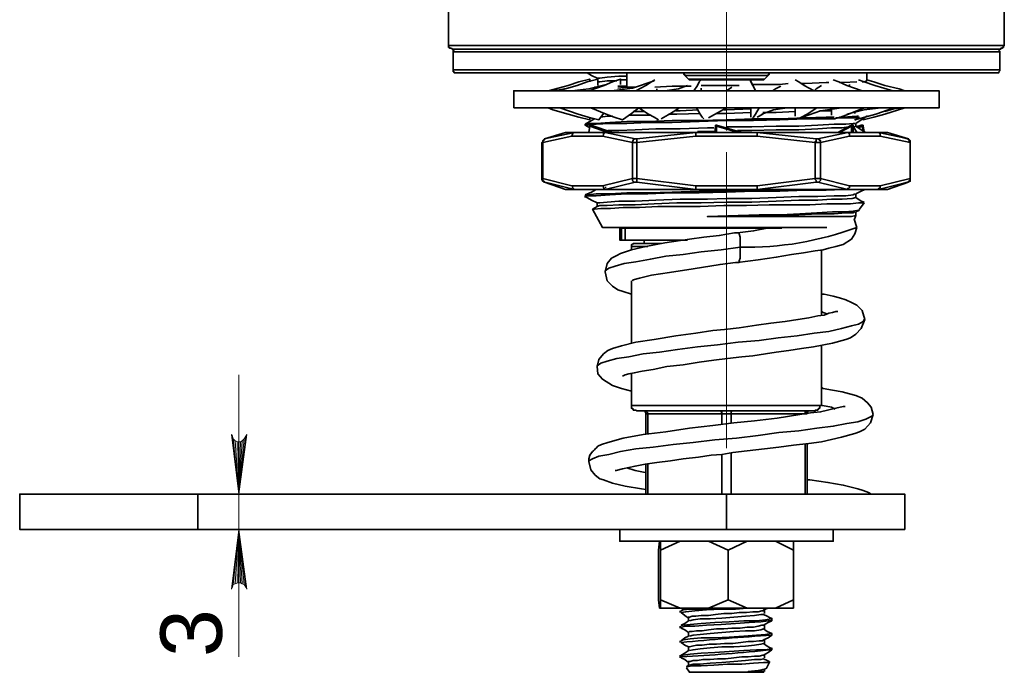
# Model space of a CAD drawing. Header units: millimetres. Extents: x 242 to 1877, y 992 to 1461.
# Tile 6 of 25: x 495 to 578, y 1257 to 1313. Entities that reach past the tile are written whole.
import ezdxf

# ---------------------------------------------------------------- set-up
doc = ezdxf.new("R2010")
doc.units = ezdxf.units.MM
for name, color, linetype in [('PDF2_几何图形', 7, 'Continuous'), ('PDF2_实体填充', 7, 'Continuous'), ('PDF2_文字', 7, 'Continuous')]:
    doc.layers.add(name, color=color, linetype=linetype)
doc.styles.add('PDF Arial', font='arial.ttf')

msp = doc.modelspace()

# ---------------------------------------------------------------- linework, layer by layer
at = {"layer": 'PDF2_几何图形', "color": 7, "lineweight": 18}
for points in [[(554.79, 1303.173), (554.79, 1303.631), (554.79, 1333.173)], [(554.79, 1276.38), (554.79, 1301.341)]]:
    msp.add_lwpolyline(points, dxfattribs=at)
at = {"layer": 'PDF2_几何图形', "color": 7, "lineweight": 35}
for points in [[(531.355, 1313.784), (531.355, 1310.349), (531.355, 1310.273), (531.355, 1310.196), (531.431, 1310.196), (531.431, 1310.12), (531.508, 1310.12), (531.584, 1310.12), (531.66, 1310.044), (531.889, 1310.044), (532.271, 1310.044), (532.805, 1310.044), (533.569, 1310.044), (534.485, 1310.044), (535.553, 1310.044), (536.851, 1310.044), (538.225, 1310.044), (539.752, 1310.044), (541.431, 1310.044), (543.187, 1310.044), (545.095, 1310.044), (547.004, 1310.044), (549.065, 1310.044), (551.126, 1310.044), (553.187, 1310.044), (555.324, 1310.044), (557.385, 1310.044), (559.523, 1310.044), (561.508, 1310.044), (563.492, 1310.044), (565.401, 1310.044), (567.233, 1310.044), (568.988, 1310.044), (570.592, 1310.044), (572.042, 1310.044), (573.34, 1310.044), (574.561, 1310.044), (575.553, 1310.044), (576.393, 1310.044), (577.08, 1310.044), (577.538, 1310.044), (577.843, 1310.044), (577.92, 1310.044), (577.92, 1310.12), (577.996, 1310.12), (578.072, 1310.12), (578.072, 1310.196), (578.149, 1310.196), (578.149, 1310.273), (578.149, 1310.349), (578.225, 1310.349), (578.225, 1313.784)], [(531.355, 1310.349), (531.431, 1310.349), (531.737, 1310.349), (532.195, 1310.349), (532.805, 1310.349), (533.645, 1310.349), (534.637, 1310.349), (535.782, 1310.349), (537.156, 1310.349), (538.607, 1310.349), (540.134, 1310.349), (541.889, 1310.349), (543.645, 1310.349), (545.553, 1310.349), (547.538, 1310.349), (549.599, 1310.349), (551.66, 1310.349), (553.721, 1310.349), (555.859, 1310.349), (557.92, 1310.349), (559.981, 1310.349), (562.042, 1310.349), (564.027, 1310.349), (565.859, 1310.349), (567.691, 1310.349), (569.37, 1310.349), (570.973, 1310.349), (572.424, 1310.349), (573.721, 1310.349), (574.866, 1310.349), (575.935, 1310.349), (576.698, 1310.349), (577.385, 1310.349), (577.843, 1310.349), (578.149, 1310.349), (578.225, 1310.349)], [(531.966, 1310.044), (531.889, 1310.044), (531.813, 1310.044), (531.813, 1309.967), (531.737, 1309.967), (531.737, 1309.891), (531.737, 1309.815), (531.737, 1308.288), (531.737, 1308.212), (531.737, 1308.135), (531.813, 1308.135), (531.813, 1308.059), (531.889, 1308.059), (531.966, 1308.059), (532.195, 1308.059), (532.653, 1308.059), (533.263, 1308.059), (534.027, 1308.059), (535.019, 1308.059), (536.088, 1308.059), (537.385, 1308.059), (538.836, 1308.059), (540.363, 1308.059), (542.042, 1308.059), (543.798, 1308.059), (545.706, 1308.059), (547.614, 1308.059), (549.599, 1308.059), (551.66, 1308.059), (553.721, 1308.059), (555.782, 1308.059), (557.92, 1308.059), (559.905, 1308.059), (561.966, 1308.059), (563.874, 1308.059), (565.782, 1308.059), (567.538, 1308.059), (569.217, 1308.059), (570.744, 1308.059), (572.195, 1308.059), (573.416, 1308.059), (574.561, 1308.059), (575.553, 1308.059), (576.317, 1308.059), (576.927, 1308.059), (577.309, 1308.059), (577.538, 1308.059), (577.614, 1308.059), (577.691, 1308.059), (577.767, 1308.059), (577.767, 1308.135), (577.843, 1308.212), (577.843, 1308.288), (577.843, 1309.815), (577.843, 1309.891), (577.767, 1309.967), (577.767, 1310.044), (577.691, 1310.044), (577.614, 1310.044)], [(577.843, 1309.815), (577.767, 1309.815), (577.538, 1309.815), (577.08, 1309.815), (576.469, 1309.815), (575.706, 1309.815), (574.714, 1309.815), (573.569, 1309.815), (572.347, 1309.815), (570.897, 1309.815), (569.294, 1309.815), (567.614, 1309.815), (565.859, 1309.815), (563.95, 1309.815), (561.966, 1309.815), (559.981, 1309.815), (557.92, 1309.815), (555.859, 1309.815), (553.721, 1309.815), (551.66, 1309.815), (549.599, 1309.815), (547.538, 1309.815), (545.63, 1309.815), (543.721, 1309.815), (541.889, 1309.815), (540.21, 1309.815), (538.683, 1309.815), (537.233, 1309.815), (535.935, 1309.815), (534.866, 1309.815), (533.874, 1309.815), (533.111, 1309.815), (532.424, 1309.815), (532.042, 1309.815), (531.813, 1309.815), (531.737, 1309.815)], [(531.737, 1308.288), (531.813, 1308.288), (532.042, 1308.288), (532.424, 1308.288), (533.111, 1308.288), (533.874, 1308.288), (534.866, 1308.288), (535.935, 1308.288), (537.233, 1308.288), (538.683, 1308.288), (540.21, 1308.288), (541.889, 1308.288), (543.721, 1308.288), (545.63, 1308.288), (547.538, 1308.288), (549.599, 1308.288), (551.66, 1308.288), (553.721, 1308.288), (555.859, 1308.288), (557.92, 1308.288), (559.981, 1308.288), (561.966, 1308.288), (563.95, 1308.288), (565.859, 1308.288), (567.614, 1308.288), (569.294, 1308.288), (570.897, 1308.288), (572.347, 1308.288), (573.569, 1308.288), (574.714, 1308.288), (575.706, 1308.288), (576.469, 1308.288), (577.08, 1308.288), (577.538, 1308.288), (577.767, 1308.288), (577.843, 1308.288)], [(543.263, 1307.525), (542.347, 1307.296), (541.431, 1306.99), (539.752, 1306.532)], [(543.95, 1306.99), (543.95, 1307.525), (543.034, 1307.296), (542.195, 1306.99), (540.592, 1306.532)], [(543.034, 1308.059), (543.416, 1307.83), (543.874, 1307.601), (543.874, 1307.525)], [(545.859, 1307.067), (545.859, 1307.525), (545.172, 1307.296), (544.485, 1306.99), (543.187, 1306.532)], [(543.874, 1307.601), (544.103, 1307.601), (544.714, 1307.677), (545.706, 1307.754), (546.393, 1307.754)], [(543.874, 1307.296), (544.103, 1307.296), (544.714, 1307.372), (545.553, 1307.372)], [(548.683, 1307.372), (546.851, 1306.761), (545.095, 1306.532)], [(545.63, 1306.914), (546.393, 1306.914), (546.393, 1308.059)], [(545.859, 1307.448), (546.393, 1307.448)], [(548.759, 1307.448), (548.454, 1307.296), (547.996, 1306.99), (547.156, 1306.532)], [(551.202, 1308.059), (551.202, 1307.983), (551.202, 1307.906), (551.279, 1307.906), (551.279, 1307.83), (551.584, 1307.525), (551.66, 1307.525), (551.66, 1307.448), (551.737, 1307.448), (551.813, 1307.448), (552.042, 1307.448), (552.347, 1307.448), (552.882, 1307.448), (553.492, 1307.448), (554.256, 1307.448), (554.943, 1307.448), (555.706, 1307.448), (556.393, 1307.448), (556.927, 1307.448), (557.385, 1307.448), (557.691, 1307.448), (557.767, 1307.448), (557.843, 1307.448), (557.92, 1307.448), (557.92, 1307.525), (557.996, 1307.525), (558.301, 1307.83), (558.301, 1307.906), (558.378, 1307.906), (558.378, 1307.983), (558.378, 1308.059)], [(558.301, 1307.83), (558.072, 1307.83), (557.691, 1307.83), (557.233, 1307.83), (556.546, 1307.83), (555.782, 1307.83), (555.019, 1307.83), (554.179, 1307.83), (553.416, 1307.83), (552.653, 1307.83), (552.118, 1307.83), (551.66, 1307.83), (551.355, 1307.83), (551.279, 1307.83)], [(551.584, 1307.525), (551.813, 1307.525), (552.195, 1307.525), (552.729, 1307.525), (553.416, 1307.525), (554.179, 1307.525), (555.019, 1307.525), (555.782, 1307.525), (556.469, 1307.525), (557.08, 1307.525), (557.614, 1307.525), (557.843, 1307.525), (557.996, 1307.525)], [(552.653, 1307.448), (552.5, 1307.296), (552.347, 1306.99), (552.042, 1306.532)], [(560.592, 1307.448), (560.897, 1307.296), (561.355, 1306.99), (562.195, 1306.532), (562.347, 1306.685), (562.805, 1306.99)], [(563.798, 1307.448), (564.256, 1307.296), (564.943, 1306.99), (566.24, 1306.532)], [(565.782, 1307.296), (564.637, 1307.219), (564.332, 1307.219)], [(565.935, 1307.448), (566.393, 1307.296), (567.309, 1306.99), (568.836, 1306.532)], [(566.546, 1307.296), (566.622, 1307.372), (566.393, 1307.296), (566.24, 1307.296)], [(569.828, 1306.532), (569.37, 1306.685), (568.149, 1306.99), (567.233, 1307.296), (566.622, 1307.448), (566.622, 1308.059)], [(541.431, 1306.761), (540.668, 1306.609), (539.905, 1306.532)], [(544.637, 1307.067), (543.187, 1306.685), (541.737, 1306.532)], [(543.645, 1306.838), (543.798, 1306.838), (543.95, 1306.838)], [(547.156, 1306.838), (546.393, 1306.838), (545.63, 1306.761)], [(551.813, 1306.914), (550.21, 1306.914), (548.759, 1306.838)], [(548.912, 1306.532), (548.912, 1306.685)], [(551.508, 1306.99), (550.744, 1306.685), (549.599, 1306.532)], [(555.859, 1306.99), (554.79, 1306.99), (552.653, 1306.99)], [(552.653, 1306.532), (552.653, 1306.761)], [(555.248, 1306.838), (554.79, 1306.532), (554.866, 1306.532)], [(559.981, 1307.143), (559.294, 1307.067), (557.08, 1307.067), (557.004, 1307.067)], [(559.37, 1306.914), (558.912, 1306.685), (558.683, 1306.532)], [(563.416, 1307.219), (563.187, 1307.219), (561.431, 1307.143), (561.126, 1307.143)], [(565.172, 1307.067), (565.172, 1306.99)], [(539.752, 1305.082), (540.134, 1304.929), (541.431, 1304.548), (542.347, 1304.318), (543.263, 1304.089), (543.263, 1304.242), (543.645, 1304.166), (543.416, 1304.013), (542.882, 1303.708), (542.882, 1303.631), (543.263, 1303.402)], [(544.408, 1304.624), (544.027, 1304.089), (543.111, 1304.318), (542.271, 1304.548), (540.744, 1305.082)], [(549.065, 1304.089), (548.683, 1304.318), (548.225, 1304.548), (547.385, 1305.082), (546.775, 1304.624), (546.011, 1304.089), (545.324, 1304.318), (544.637, 1304.548), (543.34, 1305.082)], [(546.927, 1304.777), (547.08, 1304.777), (547.843, 1304.777)], [(550.821, 1305.082), (550.057, 1304.624), (549.294, 1304.166)], [(550.515, 1304.853), (550.897, 1304.853), (552.424, 1304.929)], [(552.882, 1304.166), (552.729, 1304.318), (552.576, 1304.548), (552.271, 1305.082)], [(553.263, 1304.242), (554.79, 1305.082), (554.866, 1305.082)], [(554.561, 1304.929), (554.79, 1304.929), (556.851, 1305.006)], [(556.851, 1305.082), (556.851, 1304.318)], [(556.927, 1304.166), (557.08, 1304.318), (557.233, 1304.548), (557.538, 1305.082)], [(557.767, 1304.548), (558.759, 1304.929), (559.905, 1305.082)], [(557.843, 1304.7), (558.988, 1304.7), (560.592, 1304.777)], [(560.592, 1305.082), (560.592, 1304.395)], [(562.424, 1305.082), (561.584, 1304.548), (561.126, 1304.318), (560.821, 1304.166), (562.729, 1304.853), (564.485, 1305.082)], [(562.653, 1304.853), (563.645, 1304.853)], [(563.645, 1304.929), (563.645, 1304.471)], [(563.874, 1304.166), (564.408, 1304.318), (565.095, 1304.548), (566.393, 1305.082)], [(564.943, 1304.548), (566.393, 1304.929), (567.843, 1305.082)], [(565.706, 1304.089), (565.63, 1304.089), (566.469, 1304.318), (567.385, 1304.548), (568.912, 1305.082)], [(566.317, 1304.089), (566.317, 1304.166), (566.317, 1304.089), (567.233, 1304.318), (568.149, 1304.548), (569.828, 1305.082)], [(568.149, 1304.777), (568.912, 1305.006), (569.599, 1305.082)], [(563.95, 1304.166), (563.187, 1304.166), (561.431, 1304.166), (559.294, 1304.089), (557.08, 1304.013), (554.79, 1304.013), (552.5, 1303.937), (550.21, 1303.86), (548.149, 1303.86), (546.393, 1303.784), (544.943, 1303.784), (543.798, 1303.708), (543.111, 1303.631), (542.882, 1303.631), (542.958, 1303.631)], [(542.958, 1303.708), (543.111, 1303.784), (543.798, 1303.784), (544.943, 1303.86), (546.393, 1303.937), (548.149, 1303.937), (550.21, 1304.013), (552.5, 1304.013), (554.79, 1304.089), (557.08, 1304.166), (559.294, 1304.166), (561.431, 1304.242), (563.187, 1304.318), (563.874, 1304.318)], [(544.179, 1304.318), (544.714, 1304.395), (545.172, 1304.395)], [(546.546, 1304.471), (547.08, 1304.471), (548.378, 1304.471)], [(549.905, 1304.548), (550.592, 1304.548), (552.576, 1304.624)], [(553.95, 1304.624), (554.79, 1304.624), (556.851, 1304.7)], [(557.843, 1304.548), (557.385, 1304.318)], [(566.011, 1304.318), (565.782, 1304.242), (564.637, 1304.242), (564.027, 1304.242)], [(564.332, 1304.318), (564.637, 1304.318), (565.782, 1304.395), (565.935, 1304.395)], [(565.63, 1304.7), (565.63, 1304.624)], [(566.546, 1303.021), (566.164, 1303.25), (565.706, 1303.555), (565.706, 1303.784), (566.164, 1304.089), (566.622, 1304.395), (566.698, 1304.395)], [(545.172, 1303.021), (543.34, 1303.631), (543.263, 1303.631), (543.263, 1303.555), (543.187, 1303.021), (543.263, 1303.555)], [(544.79, 1303.021), (543.263, 1303.555), (543.263, 1303.631), (543.34, 1303.631)], [(544.79, 1303.173), (545.706, 1303.173), (547.08, 1303.25), (548.836, 1303.326), (550.897, 1303.326), (553.187, 1303.402), (553.721, 1303.402)], [(556.088, 1303.021), (553.95, 1303.631), (553.874, 1303.631), (553.874, 1303.555), (553.798, 1303.021)], [(553.95, 1303.555), (553.874, 1303.555), (553.95, 1303.555), (553.95, 1303.021)], [(555.782, 1303.021), (553.95, 1303.555), (553.95, 1303.631)], [(554.714, 1303.402), (554.79, 1303.479), (556.927, 1303.479), (558.988, 1303.555), (560.897, 1303.555), (562.5, 1303.631), (563.874, 1303.708), (564.866, 1303.708), (565.477, 1303.784), (565.63, 1303.784)], [(555.706, 1303.173), (556.927, 1303.173), (558.988, 1303.25), (560.897, 1303.25), (562.5, 1303.326), (563.645, 1303.402), (564.561, 1303.402), (565.095, 1303.479)], [(564.179, 1303.021), (565.324, 1303.631), (565.401, 1303.631), (565.477, 1303.631), (565.477, 1303.555), (565.401, 1303.555), (565.324, 1303.555), (565.324, 1303.021)], [(565.324, 1303.631), (565.324, 1303.555), (564.332, 1303.021)], [(565.324, 1303.631), (565.324, 1303.631)], [(565.477, 1303.021), (565.477, 1303.555), (565.782, 1303.021), (565.782, 1303.097)], [(565.553, 1303.479), (565.706, 1303.555)], [(566.164, 1303.631), (565.706, 1303.479)], [(565.782, 1303.479), (566.164, 1303.631), (566.24, 1303.631)], [(566.317, 1303.173), (566.24, 1303.555), (565.935, 1303.402)], [(566.393, 1303.097), (566.317, 1303.555), (566.317, 1303.631), (566.24, 1303.631), (566.24, 1303.555), (566.317, 1303.555)], [(539.217, 1299.128), (539.294, 1299.128), (539.294, 1302.181), (541.737, 1302.715), (544.332, 1302.715), (544.408, 1302.792), (544.408, 1302.868), (544.408, 1302.944), (544.485, 1303.021), (544.561, 1303.021), (544.637, 1303.021), (542.042, 1303.021), (541.966, 1303.021), (541.889, 1303.021), (541.813, 1302.944), (541.813, 1302.868), (541.737, 1302.715), (541.813, 1302.868), (541.813, 1302.944), (541.966, 1303.021), (542.042, 1303.021), (541.508, 1303.021), (541.279, 1303.021), (541.202, 1303.021), (539.446, 1302.486), (539.828, 1302.563), (541.966, 1303.021), (541.66, 1303.021), (541.431, 1303.021), (541.279, 1303.021), (541.202, 1303.021)], [(539.217, 1302.181), (539.294, 1302.257), (539.294, 1302.334), (539.37, 1302.41), (539.446, 1302.486), (539.446, 1302.41), (539.37, 1302.41), (539.37, 1302.334), (539.294, 1302.334), (539.294, 1302.257), (539.294, 1302.181), (539.217, 1302.181), (539.217, 1299.128), (539.217, 1299.051), (539.294, 1298.899), (539.37, 1298.899), (539.446, 1298.822), (539.37, 1298.822), (539.37, 1298.899), (539.294, 1298.975), (539.294, 1299.051), (539.294, 1299.128), (541.737, 1298.517), (544.332, 1298.517), (546.851, 1299.128), (546.851, 1299.051), (546.851, 1298.975), (546.927, 1298.899), (546.927, 1298.822), (547.004, 1298.822), (547.08, 1298.822), (547.156, 1298.822), (547.233, 1298.822), (552.195, 1298.212), (551.05, 1298.212), (549.981, 1298.212), (548.988, 1298.212), (547.996, 1298.212), (547.08, 1298.212), (546.164, 1298.212), (545.324, 1298.212), (544.561, 1298.212), (547.08, 1298.822)], [(539.446, 1302.486), (539.446, 1302.486)], [(539.446, 1302.486), (539.446, 1302.486)], [(568.378, 1303.021), (570.134, 1302.486), (570.21, 1302.41), (570.286, 1302.334), (570.286, 1302.257), (570.286, 1302.181), (570.286, 1299.128), (570.286, 1302.181), (570.286, 1302.257), (570.21, 1302.257), (570.21, 1302.334), (570.21, 1302.41), (570.134, 1302.41), (570.057, 1302.486), (569.752, 1302.563), (567.614, 1303.021), (567.92, 1303.021), (568.149, 1303.021), (568.301, 1303.021), (568.378, 1303.021), (568.301, 1303.021), (568.225, 1303.021), (568.072, 1303.021), (567.538, 1303.021), (567.614, 1303.021), (567.691, 1303.021), (567.691, 1302.944), (567.767, 1302.944), (567.767, 1302.868), (567.767, 1302.792), (567.767, 1302.715), (567.767, 1302.792), (567.767, 1302.868), (567.767, 1302.944), (567.691, 1302.944), (567.691, 1303.021), (567.614, 1303.021), (567.538, 1303.021), (564.943, 1303.021), (563.34, 1303.021), (561.508, 1303.021), (559.523, 1303.021), (557.385, 1303.021), (552.195, 1303.021), (552.195, 1302.944), (552.195, 1302.868), (552.195, 1302.792), (552.195, 1302.715), (552.195, 1302.792), (552.195, 1302.868), (552.195, 1302.944), (552.195, 1303.021), (550.057, 1303.021), (548.072, 1303.021), (546.24, 1303.021), (544.637, 1303.021), (544.561, 1303.021), (544.485, 1303.021), (544.485, 1302.944), (544.408, 1302.944), (544.408, 1302.868), (544.408, 1302.792), (544.332, 1302.715), (546.851, 1302.181), (546.851, 1302.257), (546.927, 1302.334), (546.927, 1302.41), (547.08, 1302.486), (547.156, 1302.486), (547.233, 1302.486), (552.195, 1303.021), (551.05, 1303.021), (549.981, 1303.021), (548.988, 1303.021), (547.996, 1303.021), (547.08, 1303.021), (546.164, 1303.021), (545.324, 1303.021), (544.561, 1303.021), (547.08, 1302.486)], [(547.233, 1302.486), (547.233, 1302.41), (547.233, 1302.334), (547.233, 1302.257), (547.233, 1302.181), (547.156, 1302.181), (547.004, 1302.181), (546.927, 1302.181), (546.851, 1302.181), (546.851, 1299.128), (546.927, 1299.128), (547.004, 1299.128), (547.156, 1299.128), (547.233, 1299.128), (547.233, 1299.051), (547.233, 1298.975), (547.233, 1298.899), (547.233, 1298.822)], [(552.195, 1303.021), (552.195, 1303.021)], [(552.347, 1303.097), (552.653, 1303.097), (553.798, 1303.097)], [(557.385, 1303.021), (557.385, 1303.021)], [(557.385, 1298.212), (559.523, 1298.212), (561.508, 1298.212), (563.34, 1298.212), (564.943, 1298.212), (565.019, 1298.212), (565.095, 1298.288), (565.172, 1298.364), (565.172, 1298.441), (565.172, 1298.517), (562.729, 1299.128), (562.729, 1302.181), (562.653, 1302.181), (562.576, 1302.181), (562.424, 1302.181), (562.271, 1302.181), (562.271, 1302.257), (562.347, 1302.257), (562.347, 1302.334), (562.347, 1302.41), (562.347, 1302.486)], [(562.5, 1302.486), (562.576, 1302.41), (562.653, 1302.41), (562.653, 1302.334), (562.729, 1302.334), (562.729, 1302.257), (562.729, 1302.181), (565.172, 1302.715), (567.767, 1302.715), (570.286, 1302.181)], [(570.057, 1302.486), (570.134, 1302.486), (570.057, 1302.486)], [(570.286, 1302.181), (570.286, 1302.181)], [(562.347, 1298.822), (562.347, 1298.899), (562.347, 1298.975), (562.271, 1299.051), (562.271, 1299.128), (562.424, 1299.128), (562.576, 1299.128), (562.653, 1299.128), (562.729, 1299.128), (562.729, 1299.051), (562.729, 1298.975), (562.653, 1298.899), (562.576, 1298.822), (562.5, 1298.822)], [(570.057, 1298.822), (569.752, 1298.746), (567.614, 1298.212), (567.691, 1298.288), (567.767, 1298.364), (567.767, 1298.441), (567.767, 1298.517), (567.767, 1298.441), (567.767, 1298.364), (567.691, 1298.288), (567.614, 1298.288), (567.614, 1298.212), (567.538, 1298.212), (564.943, 1298.212), (565.019, 1298.212), (565.019, 1298.288), (565.095, 1298.288), (565.172, 1298.364), (565.172, 1298.441), (565.172, 1298.517), (567.767, 1298.517), (570.286, 1299.128)], [(567.614, 1298.212), (567.538, 1298.212), (568.072, 1298.212), (568.225, 1298.212), (568.301, 1298.212), (568.378, 1298.212), (570.134, 1298.822), (570.057, 1298.822), (570.134, 1298.822), (570.21, 1298.899), (570.21, 1298.975), (570.286, 1299.051), (570.286, 1299.128), (570.286, 1299.051), (570.286, 1298.975), (570.286, 1298.899), (570.21, 1298.899), (570.134, 1298.822)], [(570.286, 1299.128), (570.286, 1299.128)], [(539.446, 1298.822), (539.446, 1298.822)], [(541.202, 1298.212), (539.446, 1298.822), (539.828, 1298.746), (541.966, 1298.212), (541.66, 1298.212), (541.431, 1298.212), (541.279, 1298.212), (541.202, 1298.212), (541.279, 1298.212), (541.508, 1298.212), (542.042, 1298.212), (544.637, 1298.212), (544.561, 1298.212)], [(541.966, 1298.212), (542.042, 1298.212), (541.966, 1298.212), (541.889, 1298.288), (541.813, 1298.364), (541.813, 1298.441), (541.737, 1298.517)], [(543.798, 1298.212), (543.416, 1297.983), (542.882, 1297.754)], [(561.66, 1298.212), (561.431, 1298.212), (559.294, 1298.212), (557.08, 1298.135), (554.79, 1298.059), (552.5, 1298.059), (550.21, 1297.983), (548.149, 1297.906), (546.393, 1297.906), (544.943, 1297.83), (543.798, 1297.83), (543.111, 1297.754), (542.882, 1297.677), (542.882, 1297.525)], [(564.79, 1298.212), (564.637, 1298.212), (563.187, 1298.135), (561.431, 1298.135), (559.294, 1298.059), (557.08, 1298.059), (554.79, 1297.983), (552.5, 1297.906), (550.21, 1297.906), (548.149, 1297.83), (546.393, 1297.83), (544.943, 1297.754), (543.798, 1297.677), (543.111, 1297.677), (542.882, 1297.601), (542.958, 1297.601)], [(557.385, 1298.517), (557.385, 1298.441), (557.385, 1298.364), (557.385, 1298.288), (557.385, 1298.212), (552.195, 1298.212), (552.195, 1298.288), (552.195, 1298.364), (552.195, 1298.441), (552.195, 1298.517), (552.195, 1298.441), (552.195, 1298.364), (552.195, 1298.288), (552.195, 1298.212), (550.057, 1298.212), (548.072, 1298.212), (546.24, 1298.212), (544.637, 1298.212), (544.561, 1298.212), (544.485, 1298.288), (544.408, 1298.364), (544.408, 1298.441), (544.332, 1298.517)], [(544.561, 1298.364), (544.637, 1298.364)], [(552.195, 1298.212), (552.195, 1298.212)], [(557.385, 1298.212), (557.385, 1298.212)], [(557.385, 1298.212), (557.385, 1298.212)], [(566.393, 1297.143), (566.164, 1297.219), (565.706, 1297.525), (565.706, 1297.83), (566.164, 1298.059), (566.469, 1298.212)], [(542.882, 1297.601), (543.416, 1297.296), (543.874, 1297.067), (543.874, 1296.761)], [(565.706, 1297.525), (565.401, 1297.448), (564.561, 1297.372), (563.645, 1297.372), (562.5, 1297.296), (560.897, 1297.296), (558.988, 1297.219), (556.927, 1297.143), (554.79, 1297.143), (552.653, 1297.067), (550.592, 1297.067), (548.683, 1296.99), (547.08, 1296.914), (545.706, 1296.914), (544.714, 1296.838), (544.103, 1296.838), (543.874, 1296.761), (543.492, 1296.532), (544.332, 1295.006), (544.485, 1295.006), (544.714, 1295.006), (545.248, 1295.006), (545.859, 1295.006), (546.698, 1295.006), (547.691, 1295.006), (548.759, 1295.006), (549.981, 1295.006), (551.279, 1295.006), (552.653, 1295.006), (554.103, 1295.006), (555.477, 1295.006), (556.927, 1295.006), (558.301, 1295.006), (559.599, 1295.006), (560.821, 1295.006), (561.889, 1295.006), (562.882, 1295.006), (563.263, 1295.006)], [(543.874, 1297.067), (544.103, 1297.067), (544.714, 1297.143), (545.706, 1297.219), (547.08, 1297.219), (548.836, 1297.296), (550.897, 1297.372), (553.187, 1297.372), (554.79, 1297.448), (556.927, 1297.448), (558.988, 1297.525), (560.897, 1297.601), (562.5, 1297.601), (563.874, 1297.677), (564.866, 1297.677), (565.477, 1297.754), (565.63, 1297.83)], [(565.63, 1296.303), (565.477, 1296.227), (564.866, 1296.227), (563.874, 1296.151), (562.5, 1296.151), (560.897, 1296.074), (558.988, 1295.998), (556.927, 1295.998), (554.79, 1295.922), (553.187, 1295.922), (555.782, 1295.998), (557.538, 1296.074), (559.37, 1296.074), (560.973, 1296.151), (562.424, 1296.227), (563.721, 1296.303), (564.714, 1296.303), (565.477, 1296.38), (565.935, 1296.456), (566.011, 1296.532), (566.393, 1297.067), (566.317, 1297.067), (565.935, 1297.067), (565.248, 1296.99), (564.408, 1296.99), (563.263, 1296.99), (561.813, 1296.914), (560.134, 1296.914), (558.378, 1296.914), (556.469, 1296.838), (554.561, 1296.838), (552.576, 1296.761), (550.821, 1296.761), (548.988, 1296.761), (547.462, 1296.685), (546.088, 1296.685), (545.019, 1296.609), (544.179, 1296.609), (543.645, 1296.532), (543.492, 1296.532)], [(565.706, 1295.998), (565.324, 1295.922), (564.561, 1295.922), (563.798, 1295.922), (562.882, 1295.922), (561.737, 1295.922), (560.515, 1295.922), (559.217, 1295.922), (557.767, 1295.922), (556.24, 1295.922), (554.714, 1295.922), (553.187, 1295.922)], [(555.706, 1292.028), (557.462, 1292.257), (558.988, 1292.486), (560.286, 1292.715), (561.279, 1292.868), (562.271, 1293.021), (562.958, 1293.097), (563.416, 1293.25), (564.027, 1293.402), (564.637, 1293.555), (565.324, 1294.013), (565.63, 1294.471), (565.782, 1295.006), (565.553, 1295.693)], [(565.553, 1295.616), (565.706, 1295.998), (565.706, 1296.303), (566.011, 1296.456)], [(546.24, 1293.937), (546.088, 1293.937), (545.935, 1293.937), (545.935, 1294.929), (545.782, 1294.929), (545.782, 1293.937), (545.935, 1293.937)], [(545.935, 1294.929), (546.088, 1294.929), (546.24, 1294.929)], [(559.446, 1294.929), (559.294, 1294.929), (558.149, 1294.929), (556.927, 1294.929), (555.63, 1294.929), (554.332, 1294.929), (553.111, 1294.929), (551.813, 1294.929), (550.668, 1294.929), (549.599, 1294.929), (548.607, 1294.929), (547.767, 1294.929), (547.156, 1294.929), (546.622, 1294.929), (546.393, 1294.929), (546.24, 1294.929), (546.24, 1293.937), (546.393, 1293.937), (546.622, 1293.937), (547.156, 1293.937), (547.767, 1293.937), (548.607, 1293.937), (549.599, 1293.937), (550.668, 1293.937), (551.508, 1293.937)], [(546.775, 1295.006), (546.851, 1295.006), (546.851, 1294.929), (546.927, 1294.929), (547.004, 1294.929)], [(559.141, 1295.006), (558.225, 1294.929), (557.08, 1294.7), (555.706, 1294.548)], [(544.561, 1291.265), (544.561, 1291.341), (544.866, 1291.57), (545.401, 1291.723), (546.164, 1291.952), (547.156, 1292.105), (548.378, 1292.334), (549.675, 1292.563), (551.126, 1292.715), (552.653, 1292.944), (554.332, 1293.097), (555.935, 1293.326), (555.935, 1293.784), (555.935, 1294.166), (555.859, 1294.471), (555.859, 1294.548), (555.477, 1294.548), (554.179, 1294.318), (552.882, 1294.166), (551.66, 1294.013), (549.599, 1293.708), (547.996, 1293.402), (546.775, 1293.097), (545.859, 1292.792), (545.553, 1292.639), (545.095, 1292.41), (544.714, 1291.952), (544.561, 1291.265), (544.714, 1290.502), (545.172, 1290.044), (545.63, 1289.738), (546.088, 1289.586), (546.775, 1289.357)], [(549.294, 1293.631), (548.454, 1293.631), (547.843, 1293.631), (547.385, 1293.631), (547.08, 1293.631), (547.004, 1293.631), (546.927, 1293.631), (546.851, 1293.555), (546.775, 1293.555), (546.775, 1293.479), (546.775, 1293.402), (546.775, 1293.097)], [(548.149, 1293.402), (547.92, 1293.402), (547.385, 1293.402), (547.004, 1293.402), (546.775, 1293.402)], [(547.843, 1293.937), (547.843, 1293.631)], [(562.805, 1287.601), (562.805, 1293.097)], [(546.851, 1290.502), (546.927, 1290.578), (547.462, 1290.731), (548.454, 1290.96), (549.981, 1291.189), (551.966, 1291.494), (554.256, 1291.876), (555.553, 1292.028), (555.859, 1292.028)], [(546.775, 1290.502), (546.775, 1285.235)], [(546.011, 1282.486), (546.088, 1282.486), (546.24, 1282.563), (546.546, 1282.639), (547.004, 1282.715), (547.691, 1282.868), (548.607, 1283.021), (549.752, 1283.25), (551.126, 1283.402), (552.5, 1283.631), (553.721, 1283.784), (554.866, 1283.937), (556.088, 1284.089), (557.004, 1284.166), (558.072, 1284.318), (558.988, 1284.471), (560.057, 1284.624), (561.126, 1284.777), (562.118, 1284.929), (563.721, 1285.235), (564.866, 1285.54), (565.248, 1285.693), (565.706, 1285.998), (566.164, 1286.456), (566.469, 1287.219), (566.24, 1287.983), (565.782, 1288.441), (565.324, 1288.67), (564.866, 1288.899), (564.332, 1289.051), (563.798, 1289.204), (563.034, 1289.357), (562.805, 1289.357)], [(564.179, 1287.906), (564.027, 1287.906), (563.721, 1287.83), (563.416, 1287.754), (563.034, 1287.601), (562.5, 1287.525), (561.737, 1287.372), (560.821, 1287.219), (559.752, 1287.067), (558.53, 1286.914), (557.309, 1286.761), (555.859, 1286.532), (554.637, 1286.38), (553.645, 1286.303), (552.195, 1286.074), (550.515, 1285.845), (548.683, 1285.54), (547.156, 1285.311), (545.935, 1285.006), (545.172, 1284.777), (544.79, 1284.624), (544.408, 1284.318), (544.027, 1283.86), (543.874, 1283.25), (543.95, 1282.639), (544.332, 1282.181), (545.172, 1281.647), (545.935, 1281.418), (546.775, 1281.189)], [(563.34, 1287.677), (562.958, 1287.83), (562.805, 1287.906)], [(566.393, 1287.219), (566.317, 1287.067), (565.935, 1286.838), (565.324, 1286.685), (564.485, 1286.456), (563.416, 1286.227), (562.195, 1286.074), (560.744, 1285.845), (559.141, 1285.693), (557.538, 1285.464), (555.782, 1285.311), (554.027, 1285.082), (552.347, 1284.929), (550.668, 1284.7), (549.141, 1284.471), (547.767, 1284.318), (546.546, 1284.089), (545.553, 1283.937), (544.714, 1283.708), (544.179, 1283.555), (543.874, 1283.326), (543.874, 1283.25)], [(546.775, 1279.967), (546.851, 1279.967), (547.156, 1279.967), (547.614, 1279.967), (548.225, 1279.967), (548.988, 1279.967), (549.905, 1279.967), (550.973, 1279.967), (552.042, 1279.967), (553.263, 1279.967), (554.485, 1279.967), (555.706, 1279.967), (556.927, 1279.967), (558.072, 1279.967), (559.141, 1279.967), (560.134, 1279.967), (560.973, 1279.967), (561.66, 1279.967), (562.195, 1279.967), (562.576, 1279.967), (562.805, 1279.967), (562.805, 1285.082)], [(546.775, 1282.715), (546.775, 1279.967), (546.775, 1279.891), (546.775, 1279.815), (546.775, 1279.738), (546.851, 1279.738), (546.851, 1279.662), (546.927, 1279.662), (546.927, 1279.586), (547.004, 1279.586), (547.08, 1279.586), (547.156, 1279.586), (547.233, 1279.509), (547.385, 1279.509), (547.691, 1279.509), (548.149, 1279.509), (548.759, 1279.509), (549.599, 1279.509), (550.515, 1279.509), (551.584, 1279.509), (552.729, 1279.509), (553.874, 1279.509), (555.095, 1279.509), (556.317, 1279.509), (557.462, 1279.509), (558.53, 1279.509), (559.523, 1279.509), (560.439, 1279.509), (561.126, 1279.509), (561.66, 1279.509), (562.042, 1279.509), (562.271, 1279.509), (562.271, 1279.586), (562.347, 1279.586), (562.424, 1279.586), (562.5, 1279.586), (562.5, 1279.662), (562.576, 1279.662), (562.576, 1279.738), (562.653, 1279.738), (562.653, 1279.815), (562.653, 1279.891), (562.653, 1279.967), (562.729, 1279.967)], [(545.401, 1274.471), (545.477, 1274.471), (546.011, 1274.624), (547.08, 1274.853), (547.92, 1275.006), (548.912, 1275.158), (550.057, 1275.311), (551.126, 1275.464), (552.424, 1275.616), (553.492, 1275.769), (554.408, 1275.845), (555.324, 1275.998), (556.546, 1276.151), (557.996, 1276.303), (559.217, 1276.456), (560.439, 1276.609), (561.737, 1276.761), (562.805, 1276.914), (564.485, 1277.296), (565.63, 1277.601), (566.011, 1277.754), (566.469, 1277.983), (566.927, 1278.517), (567.156, 1279.204), (567.004, 1279.815), (566.698, 1280.196), (566.24, 1280.578), (565.706, 1280.807), (565.172, 1280.96), (564.561, 1281.112), (563.721, 1281.265), (562.958, 1281.418), (562.805, 1281.494)], [(564.79, 1279.891), (564.714, 1279.891), (564.637, 1279.891), (564.027, 1279.738), (562.729, 1279.433), (561.889, 1279.357), (560.973, 1279.204), (559.065, 1278.899), (557.156, 1278.67), (555.401, 1278.517), (553.645, 1278.288), (551.66, 1278.059), (549.675, 1277.754), (547.767, 1277.525), (546.088, 1277.219), (544.79, 1276.838), (544.256, 1276.685), (543.95, 1276.532), (543.798, 1276.38), (543.721, 1276.303), (543.645, 1276.227), (543.569, 1276.151), (543.492, 1276.074), (543.263, 1275.769), (543.187, 1275.464), (543.187, 1275.235), (543.34, 1274.548), (543.721, 1274.089), (544.103, 1273.784), (544.408, 1273.708), (545.172, 1273.402), (546.24, 1273.173), (547.614, 1272.944), (547.996, 1272.868)], [(563.95, 1279.662), (563.645, 1279.815), (562.882, 1279.967), (562.805, 1280.044)], [(567.156, 1279.204), (567.004, 1279.051), (566.546, 1278.822), (565.859, 1278.593), (564.943, 1278.441), (563.798, 1278.212), (562.424, 1278.059), (560.897, 1277.83), (559.217, 1277.677), (557.462, 1277.448), (555.63, 1277.219), (553.798, 1277.067), (551.966, 1276.838), (550.286, 1276.685), (548.607, 1276.456), (547.156, 1276.303), (545.859, 1276.074), (544.866, 1275.845), (544.027, 1275.693), (543.492, 1275.464), (543.187, 1275.311), (543.187, 1275.235)], [(547.767, 1279.509), (547.843, 1279.509), (547.92, 1279.433), (547.996, 1279.357), (547.996, 1279.28), (547.996, 1277.525)], [(547.996, 1279.509), (548.072, 1279.509), (548.072, 1279.433), (548.149, 1279.357), (548.149, 1279.28), (554.408, 1279.28), (554.408, 1279.357), (554.408, 1279.433), (554.332, 1279.433), (554.332, 1279.509), (554.256, 1279.509)], [(547.996, 1279.28), (548.072, 1279.28), (548.149, 1279.28), (548.149, 1277.525)], [(554.408, 1278.364), (554.408, 1279.28), (554.485, 1279.28), (554.561, 1279.28), (554.714, 1279.28), (554.79, 1279.28), (554.866, 1279.28), (554.943, 1279.28), (555.095, 1279.28), (555.172, 1279.28), (555.172, 1278.441)], [(555.248, 1279.509), (555.172, 1279.433), (555.172, 1279.357), (555.172, 1279.28), (561.431, 1279.28)], [(561.584, 1279.509), (561.508, 1279.509), (561.508, 1279.433), (561.431, 1279.433), (561.431, 1279.357), (561.431, 1279.28), (561.508, 1279.28), (561.584, 1279.28), (561.584, 1279.357), (561.584, 1279.433), (561.66, 1279.433), (561.737, 1279.509), (561.813, 1279.509)], [(561.431, 1272.486), (561.431, 1276.761)], [(561.584, 1272.486), (561.584, 1276.761)], [(554.408, 1272.486), (554.408, 1275.845)], [(555.172, 1275.922), (555.172, 1272.486)], [(547.996, 1275.006), (547.996, 1272.486)], [(548.149, 1275.006), (548.149, 1272.486)], [(547.996, 1274.318), (547.92, 1274.318), (547.08, 1274.471), (546.393, 1274.7)], [(567.004, 1272.486), (566.775, 1272.639), (566.317, 1272.792), (565.859, 1272.944), (564.637, 1273.25), (563.34, 1273.479), (561.813, 1273.708), (561.584, 1273.708)], [(554.79, 1269.509), (556.469, 1269.509), (558.149, 1269.509), (559.752, 1269.509), (561.279, 1269.509), (562.805, 1269.509), (564.179, 1269.509), (565.401, 1269.509), (566.546, 1269.509), (567.538, 1269.509), (568.301, 1269.509), (568.988, 1269.509), (569.446, 1269.509), (569.675, 1269.509), (569.828, 1269.509), (569.828, 1272.486), (569.675, 1272.486), (569.446, 1272.486), (568.988, 1272.486), (568.301, 1272.486), (567.538, 1272.486), (566.546, 1272.486), (565.401, 1272.486), (564.179, 1272.486), (562.805, 1272.486), (561.279, 1272.486), (559.752, 1272.486), (558.149, 1272.486), (556.469, 1272.486), (554.79, 1272.486), (554.79, 1269.509), (510.21, 1269.509)], [(510.21, 1272.486), (554.79, 1272.486)], [(545.782, 1269.509), (545.782, 1268.517), (546.011, 1268.517), (546.393, 1268.517), (547.004, 1268.517), (547.767, 1268.517), (548.607, 1268.517), (549.675, 1268.517), (550.821, 1268.517), (552.042, 1268.517), (553.34, 1268.517), (554.637, 1268.517), (555.935, 1268.517), (557.233, 1268.517), (558.454, 1268.517), (559.599, 1268.517), (560.668, 1268.517), (561.584, 1268.517), (562.424, 1268.517), (563.034, 1268.517), (563.492, 1268.517), (563.721, 1268.517), (563.798, 1268.517), (563.798, 1269.509)], [(549.217, 1262.868), (549.141, 1262.868), (549.065, 1263.555), (549.065, 1267.754), (549.141, 1268.517)], [(553.263, 1268.517), (554.943, 1267.754), (554.943, 1263.555), (553.263, 1262.868), (550.897, 1262.868), (549.217, 1263.555), (549.217, 1267.754), (550.897, 1268.517)], [(549.217, 1267.754), (549.217, 1268.517)], [(556.546, 1268.517), (554.943, 1267.754)], [(560.439, 1263.555), (560.439, 1267.754), (558.912, 1268.517)], [(560.439, 1268.517), (560.439, 1267.754)], [(550.897, 1262.868), (550.592, 1262.868), (550.286, 1262.868), (550.057, 1262.868), (549.828, 1262.868), (549.675, 1262.868), (549.446, 1262.868), (549.294, 1262.868), (549.217, 1262.868), (549.217, 1263.555)], [(554.943, 1263.555), (556.546, 1262.868), (555.553, 1262.792), (554.332, 1262.792), (553.111, 1262.715), (552.118, 1262.639), (551.355, 1262.563), (550.973, 1262.486), (551.279, 1262.257), (551.584, 1262.028)], [(558.912, 1262.868), (559.141, 1262.868), (559.446, 1262.868), (559.675, 1262.868), (559.828, 1262.868), (560.057, 1262.868), (560.21, 1262.868), (560.363, 1262.868), (560.439, 1262.868), (560.439, 1263.555), (558.912, 1262.868), (556.546, 1262.868), (556.164, 1262.868), (555.706, 1262.868), (555.324, 1262.868), (554.943, 1262.868), (554.485, 1262.868), (554.103, 1262.868), (553.721, 1262.868), (553.263, 1262.868)], [(550.897, 1262.639), (550.897, 1262.486)], [(551.355, 1262.868), (551.279, 1262.868), (550.973, 1262.639), (551.126, 1262.715), (551.737, 1262.792), (552.653, 1262.792), (553.569, 1262.868)], [(558.607, 1260.731), (558.53, 1260.731), (558.072, 1260.654), (557.309, 1260.578), (556.24, 1260.502), (555.019, 1260.425), (553.798, 1260.349), (552.653, 1260.349), (551.737, 1260.273), (551.126, 1260.196), (550.973, 1260.12), (551.279, 1260.349), (551.584, 1260.502), (551.584, 1260.654), (551.584, 1260.807), (551.279, 1261.036), (550.973, 1261.189), (550.973, 1261.265), (551.355, 1261.341), (552.118, 1261.341), (553.111, 1261.418), (554.332, 1261.494), (555.553, 1261.57), (556.698, 1261.647), (557.691, 1261.723), (558.301, 1261.799), (558.607, 1261.799), (558.607, 1261.876), (558.607, 1262.028), (558.53, 1261.952), (558.072, 1261.876), (557.309, 1261.799), (556.24, 1261.799), (555.019, 1261.723), (553.798, 1261.647), (552.653, 1261.57), (551.737, 1261.494), (551.126, 1261.418), (550.973, 1261.418), (551.279, 1261.57), (551.584, 1261.799), (551.584, 1261.952), (551.584, 1262.105), (551.66, 1262.105), (551.889, 1262.181), (552.195, 1262.181), (552.653, 1262.257), (553.263, 1262.257), (553.874, 1262.334), (554.561, 1262.41), (555.248, 1262.41), (555.859, 1262.486), (556.469, 1262.486), (557.004, 1262.563), (557.462, 1262.563), (557.767, 1262.639), (557.92, 1262.639), (557.92, 1262.715), (558.301, 1262.868)], [(557.996, 1262.41), (557.996, 1262.563), (557.996, 1262.715)], [(551.584, 1260.807), (551.66, 1260.883), (551.889, 1260.883), (552.271, 1260.96), (552.729, 1260.96), (553.263, 1261.036), (553.95, 1261.112), (554.561, 1261.112), (555.248, 1261.189), (555.935, 1261.189), (556.546, 1261.265), (557.08, 1261.265), (557.462, 1261.341), (557.767, 1261.418), (557.92, 1261.418), (558.301, 1261.647), (558.607, 1261.799)], [(558.607, 1261.952), (558.225, 1262.181), (557.92, 1262.334), (557.691, 1262.334), (557.156, 1262.257), (556.393, 1262.181), (555.401, 1262.105), (554.408, 1262.028), (553.416, 1261.952), (552.576, 1261.952), (551.966, 1261.876), (551.66, 1261.799)], [(550.897, 1261.341), (550.897, 1261.189)], [(551.584, 1259.586), (551.66, 1259.586), (551.889, 1259.662), (552.271, 1259.738), (552.729, 1259.738), (553.34, 1259.815), (553.95, 1259.815), (554.637, 1259.891), (555.324, 1259.891), (556.011, 1259.967), (556.622, 1260.044), (557.08, 1260.044), (557.538, 1260.12), (557.843, 1260.12), (557.92, 1260.196), (558.301, 1260.349), (558.607, 1260.578), (558.607, 1260.731), (558.225, 1260.883), (557.92, 1261.112), (557.691, 1261.036), (557.156, 1260.96), (556.393, 1260.96), (555.401, 1260.883), (554.408, 1260.807), (553.416, 1260.731), (552.576, 1260.654), (551.966, 1260.578), (551.66, 1260.502)], [(557.996, 1261.112), (557.996, 1261.265), (557.996, 1261.418)], [(550.897, 1260.12), (550.897, 1259.967)], [(557.996, 1259.891), (557.996, 1260.044), (557.996, 1260.196)], [(558.607, 1259.433), (558.225, 1259.662), (557.92, 1259.891), (557.691, 1259.815), (557.156, 1259.738), (556.393, 1259.662), (555.401, 1259.586), (554.408, 1259.586), (553.416, 1259.509), (552.576, 1259.433), (551.966, 1259.357), (551.66, 1259.28)], [(550.897, 1258.899), (550.897, 1258.67)], [(550.973, 1258.67), (551.279, 1258.517), (551.584, 1258.288), (551.584, 1258.135), (551.584, 1257.983)], [(551.584, 1258.059), (551.431, 1257.906), (551.889, 1257.983), (552.653, 1257.983), (553.721, 1258.059), (554.866, 1258.135), (556.088, 1258.135), (557.08, 1258.212), (557.92, 1258.288), (558.378, 1258.288), (558.378, 1258.364), (558.225, 1258.441), (557.92, 1258.593), (557.691, 1258.517), (557.156, 1258.517), (556.393, 1258.441), (555.401, 1258.364), (554.408, 1258.288), (553.416, 1258.212), (552.576, 1258.135), (551.966, 1258.135), (551.66, 1258.059)], [(557.996, 1258.67), (557.996, 1258.822), (557.996, 1258.899)], [(558.149, 1257.754), (558.454, 1258.364)], [(551.431, 1257.83), (551.66, 1257.448), (551.737, 1257.448), (552.042, 1257.448), (552.5, 1257.448), (553.111, 1257.448), (553.798, 1257.448), (554.561, 1257.448), (555.401, 1257.448), (556.088, 1257.448), (556.775, 1257.448), (557.309, 1257.448), (557.691, 1257.448), (557.92, 1257.448), (557.92, 1257.525), (557.843, 1257.525), (557.462, 1257.525), (556.622, 1257.525)], [(557.996, 1257.525), (557.996, 1257.677)]]:
    msp.add_lwpolyline(points, dxfattribs=at)
for points in [[(543.263, 1307.296), (543.263, 1307.525)], [(556.775, 1307.448), (556.851, 1307.296), (557.004, 1306.99), (557.233, 1306.532)], [(536.851, 1305.082), (536.927, 1305.082), (537.156, 1305.082), (537.538, 1305.082), (538.149, 1305.082), (538.988, 1305.082), (539.905, 1305.082), (541.05, 1305.082), (542.271, 1305.082), (543.645, 1305.082), (545.172, 1305.082), (546.775, 1305.082), (548.454, 1305.082), (550.21, 1305.082), (552.042, 1305.082), (553.874, 1305.082), (555.706, 1305.082), (557.538, 1305.082), (559.37, 1305.082), (561.126, 1305.082), (562.805, 1305.082), (564.408, 1305.082), (565.935, 1305.082), (567.309, 1305.082), (568.53, 1305.082), (569.675, 1305.082), (570.592, 1305.082), (571.355, 1305.082), (571.966, 1305.082), (572.424, 1305.082), (572.653, 1305.082), (572.729, 1305.082), (572.729, 1306.532), (572.653, 1306.532), (572.424, 1306.532), (571.966, 1306.532), (571.355, 1306.532), (570.592, 1306.532), (569.675, 1306.532), (568.53, 1306.532), (567.309, 1306.532), (565.935, 1306.532), (564.408, 1306.532), (562.805, 1306.532), (561.126, 1306.532), (559.37, 1306.532), (557.538, 1306.532), (555.706, 1306.532), (553.874, 1306.532), (552.042, 1306.532), (550.21, 1306.532), (548.454, 1306.532), (546.775, 1306.532), (545.172, 1306.532), (543.645, 1306.532), (542.271, 1306.532), (541.05, 1306.532), (539.905, 1306.532), (538.988, 1306.532), (538.149, 1306.532), (537.538, 1306.532), (537.156, 1306.532), (536.927, 1306.532), (536.851, 1306.532)], [(552.195, 1298.517), (557.385, 1298.517), (562.271, 1299.128), (562.271, 1302.181), (557.385, 1302.715), (552.195, 1302.715), (547.233, 1302.181), (547.233, 1299.128)], [(562.5, 1302.486), (562.424, 1302.486), (562.347, 1302.486), (557.385, 1303.021), (558.454, 1303.021), (559.523, 1303.021), (560.592, 1303.021), (561.584, 1303.021), (562.5, 1303.021), (563.416, 1303.021), (564.256, 1303.021), (565.019, 1303.021)], [(557.385, 1302.715), (557.385, 1302.792), (557.385, 1302.868), (557.385, 1302.944), (557.385, 1303.021), (557.385, 1302.944), (557.385, 1302.868)], [(565.172, 1302.715), (565.172, 1302.792), (565.172, 1302.868), (565.172, 1302.944), (565.095, 1302.944), (565.095, 1303.021), (565.019, 1303.021), (564.943, 1303.021), (565.019, 1303.021), (565.095, 1303.021), (565.095, 1302.944), (565.172, 1302.944), (565.172, 1302.868), (565.172, 1302.792)], [(557.385, 1298.212), (558.454, 1298.212), (559.523, 1298.212), (560.592, 1298.212), (561.584, 1298.212), (562.5, 1298.212), (563.416, 1298.212), (564.256, 1298.212), (565.019, 1298.212), (562.5, 1298.822), (562.424, 1298.822), (562.347, 1298.822)], [(510.21, 1269.509), (510.21, 1272.486), (508.53, 1272.486), (506.851, 1272.486), (505.248, 1272.486), (503.721, 1272.486), (502.195, 1272.486), (500.821, 1272.486), (499.599, 1272.486), (498.454, 1272.486), (497.462, 1272.486), (496.698, 1272.486), (496.011, 1272.486), (495.553, 1272.486), (495.248, 1272.486), (495.172, 1272.486), (495.172, 1269.509), (495.248, 1269.509), (495.553, 1269.509), (496.011, 1269.509), (496.698, 1269.509), (497.462, 1269.509), (498.454, 1269.509), (499.599, 1269.509), (500.821, 1269.509), (502.195, 1269.509), (503.721, 1269.509), (505.248, 1269.509), (506.851, 1269.509), (508.53, 1269.509)], [(557.92, 1257.677), (558.072, 1257.754), (557.92, 1257.677), (557.462, 1257.601), (556.622, 1257.525), (556.698, 1257.525), (557.233, 1257.525), (557.614, 1257.601), (557.843, 1257.677)]]:
    msp.add_lwpolyline(points, close=True, dxfattribs=at)
for points in [[(555.859, 1292.105), (555.859, 1292.028), (555.859, 1292.181), (555.935, 1292.41), (555.935, 1292.868), (555.935, 1293.326, 0.094883), (565.782, 1295.006)], [(558.607, 1260.578, 0.009677), (550.973, 1259.967), (551.279, 1259.738), (551.584, 1259.586), (551.584, 1259.433), (551.584, 1259.28), (551.279, 1259.051), (550.973, 1258.899), (551.126, 1258.899), (551.737, 1258.975), (552.653, 1259.051), (553.798, 1259.128), (555.019, 1259.204), (556.24, 1259.28), (557.309, 1259.357), (558.072, 1259.357), (558.53, 1259.433), (558.607, 1259.509), (558.607, 1259.357), (558.301, 1259.128), (557.92, 1258.899), (557.843, 1258.899), (557.538, 1258.822), (557.156, 1258.822), (556.622, 1258.746), (556.088, 1258.746), (555.401, 1258.67), (554.714, 1258.593), (554.027, 1258.593), (553.416, 1258.517), (552.805, 1258.517), (552.347, 1258.441), (551.966, 1258.441), (551.737, 1258.364), (551.584, 1258.364), (551.584, 1258.288)]]:
    msp.add_lwpolyline(points, format="xyb", dxfattribs=at)
at = {"layer": 'PDF2_几何图形', "color": 3, "lineweight": 18}
msp.add_lwpolyline([(513.645, 1282.563), (513.645, 1272.486), (513.645, 1269.509), (513.645, 1258.746)], dxfattribs=at)
at = {"layer": 'PDF2_几何图形', "color": 7, "lineweight": 18}
for points in [[(513.645, 1272.486), (513.111, 1277.372), (513.034, 1277.525)], [(513.645, 1272.486), (513.187, 1277.143), (513.111, 1277.372)], [(513.645, 1272.486), (514.332, 1277.525), (514.256, 1277.372)], [(513.645, 1272.486), (514.256, 1277.372), (514.103, 1277.143)], [(513.645, 1272.486), (513.34, 1276.99), (513.187, 1277.143)], [(513.645, 1272.486), (513.569, 1276.914), (513.34, 1276.99)], [(513.645, 1272.486), (513.798, 1276.914), (513.569, 1276.914)], [(513.645, 1272.486), (514.103, 1277.143), (513.95, 1276.99)], [(513.645, 1272.486), (513.95, 1276.99), (513.798, 1276.914)]]:
    msp.add_lwpolyline(points, close=True, dxfattribs=at)
at = {"layer": 'PDF2_几何图形', "color": 3, "lineweight": 18}
for points in [[(513.645, 1269.509), (513.034, 1264.471), (513.111, 1264.624)], [(513.645, 1269.509), (513.111, 1264.624), (513.187, 1264.853)], [(513.645, 1269.509), (513.187, 1264.853), (513.34, 1264.929)], [(513.645, 1269.509), (513.34, 1264.929), (513.569, 1265.006)], [(513.645, 1269.509), (513.569, 1265.006), (513.798, 1265.006)], [(513.645, 1269.509), (514.256, 1264.624), (514.332, 1264.471)], [(513.645, 1269.509), (514.103, 1264.853), (514.256, 1264.624)], [(513.645, 1269.509), (513.95, 1264.929), (514.103, 1264.853)], [(513.645, 1269.509), (513.798, 1265.006), (513.95, 1264.929)]]:
    msp.add_lwpolyline(points, close=True, dxfattribs=at)
at = {"layer": 'PDF2_几何图形', "color": 7, "lineweight": 35}
msp.add_arc((540.233, 1441.01), 182.58, 273.37225, 275.77559, dxfattribs=at)
at = {"layer": 'PDF2_实体填充', "color": 7, "lineweight": 0}
for points in [[(513.645, 1272.486), (513.111, 1277.372), (513.034, 1277.525)], [(513.645, 1272.486), (513.187, 1277.143), (513.111, 1277.372)], [(513.645, 1272.486), (514.332, 1277.525), (514.256, 1277.372)], [(513.645, 1272.486), (514.256, 1277.372), (514.103, 1277.143)], [(513.645, 1272.486), (513.34, 1276.99), (513.187, 1277.143)], [(513.645, 1272.486), (513.569, 1276.914), (513.34, 1276.99)], [(513.645, 1272.486), (513.798, 1276.914), (513.569, 1276.914)], [(513.645, 1272.486), (514.103, 1277.143), (513.95, 1276.99)], [(513.645, 1272.486), (513.95, 1276.99), (513.798, 1276.914)]]:
    msp.add_solid(points, dxfattribs=at)
at = {"layer": 'PDF2_实体填充', "color": 3, "lineweight": 0}
for points in [[(513.645, 1269.509), (513.034, 1264.471), (513.111, 1264.624)], [(513.645, 1269.509), (513.111, 1264.624), (513.187, 1264.853)], [(513.645, 1269.509), (513.187, 1264.853), (513.34, 1264.929)], [(513.645, 1269.509), (513.34, 1264.929), (513.569, 1265.006)], [(513.645, 1269.509), (513.569, 1265.006), (513.798, 1265.006)], [(513.645, 1269.509), (514.256, 1264.624), (514.332, 1264.471)], [(513.645, 1269.509), (514.103, 1264.853), (514.256, 1264.624)], [(513.645, 1269.509), (513.95, 1264.929), (514.103, 1264.853)], [(513.645, 1269.509), (513.798, 1265.006), (513.95, 1264.929)]]:
    msp.add_solid(points, dxfattribs=at)

# ---------------------------------------------------------------- texts
at = {"layer": 'PDF2_文字', "color": 3, "insert": (512.302, 1258.746), "char_height": 5.191, "attachment_point": 7, "rotation": 90, "style": 'PDF Arial'}
msp.add_mtext('3', dxfattribs=at)

doc.saveas('drawing.dxf')
